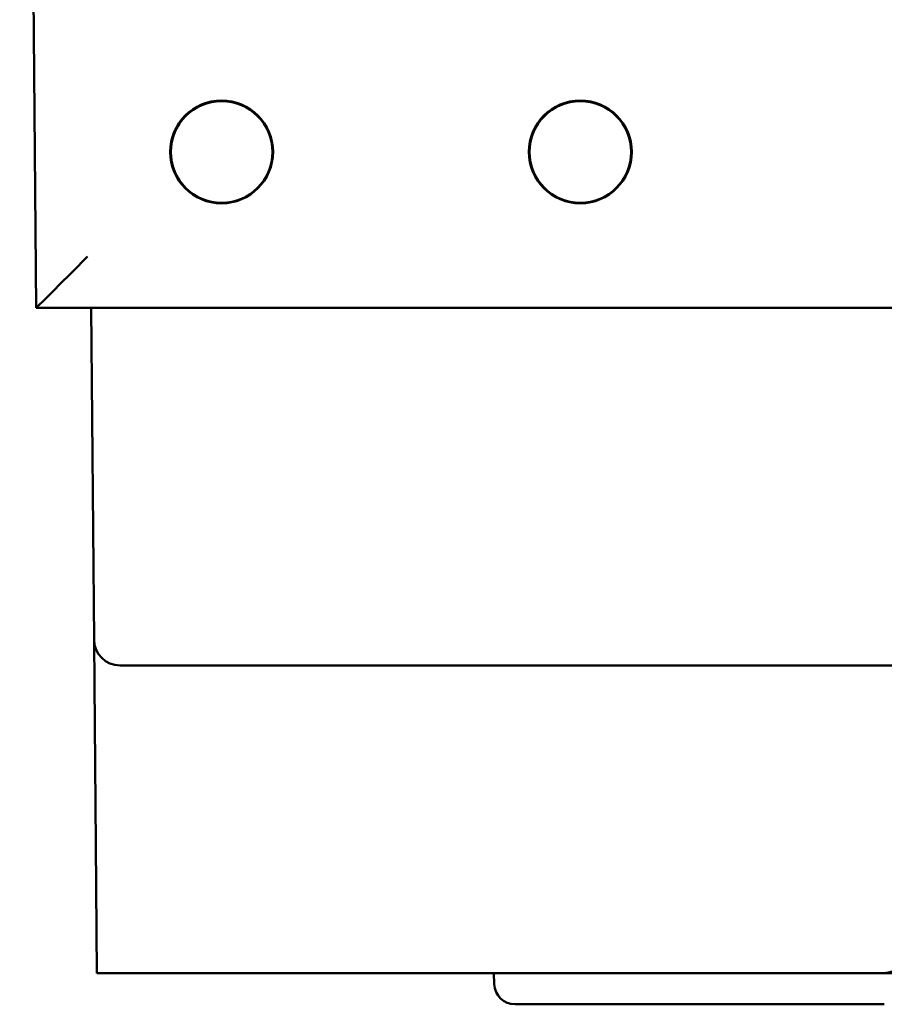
# Model space of a CAD drawing. Header units: inches. Extents: x 1.8 to 24, y 1.2 to 18.
# Tile 9 of 15: x 9.345 to 10.176, y 13.795 to 14.742. Entities that reach past the tile are written whole.
import ezdxf

# ---------------------------------------------------------------- set-up
doc = ezdxf.new("R2010")
doc.units = ezdxf.units.IN
doc.header["$LTSCALE"] = 0.8
doc.header["$MEASUREMENT"] = 0
doc.layers.add('Visible (ANSI)', color=7, linetype='Continuous', lineweight=50)

msp = doc.modelspace()

# ---------------------------------------------------------------- linework, layer by layer
at = {"layer": 'Visible (ANSI)'}
for p, q in [((9.34466, 16.2756), (9.36046, 14.4646)), ((9.36047, 14.4646), (9.36046, 14.4646)), ((9.36047, 14.4646), (12.12885, 14.4646)), ((9.41336, 14.4646), (9.41614, 14.14538)), ((9.41614, 14.14538), (9.41652, 14.1023)), ((9.46614, 14.1206), (9.44114, 14.1206)), ((9.46614, 14.1206), (12.02318, 14.1206)), ((9.41786, 13.94851), (9.41652, 14.1023)), ((9.41894, 13.8246), (9.41786, 13.94851)), ((9.41894, 13.8246), (10.17518, 13.8246)), ((9.8011, 13.8139), (9.80073, 13.8246)), ((10.17518, 13.8246), (10.20018, 13.8246)), ((10.17623, 13.7946), (9.82109, 13.7946))]:
    msp.add_line(p, q, dxfattribs=at)
for centre, radius in [((9.53886, 14.6146), 0.04944), ((9.88386, 14.6146), 0.04944), ((9.53886, 14.6146), 0.04892), ((9.88386, 14.6146), 0.04892)]:
    msp.add_circle(centre, radius, dxfattribs=at)
for centre, radius, start, end in [((9.44114, 14.1456), 0.025, 180.5, 270), ((10.17518, 13.8496), 0.025, 270, 359.5), ((9.82109, 13.8146), 0.02, 182, 270)]:
    msp.add_arc(centre, radius, start, end, dxfattribs=at)
msp.add_ellipse((9.41003, 14.5146), major_axis=(0.04957, 0.05), ratio=0.004363, start_param=3.145918, end_param=4.707988, dxfattribs=at)

doc.saveas('drawing.dxf')
